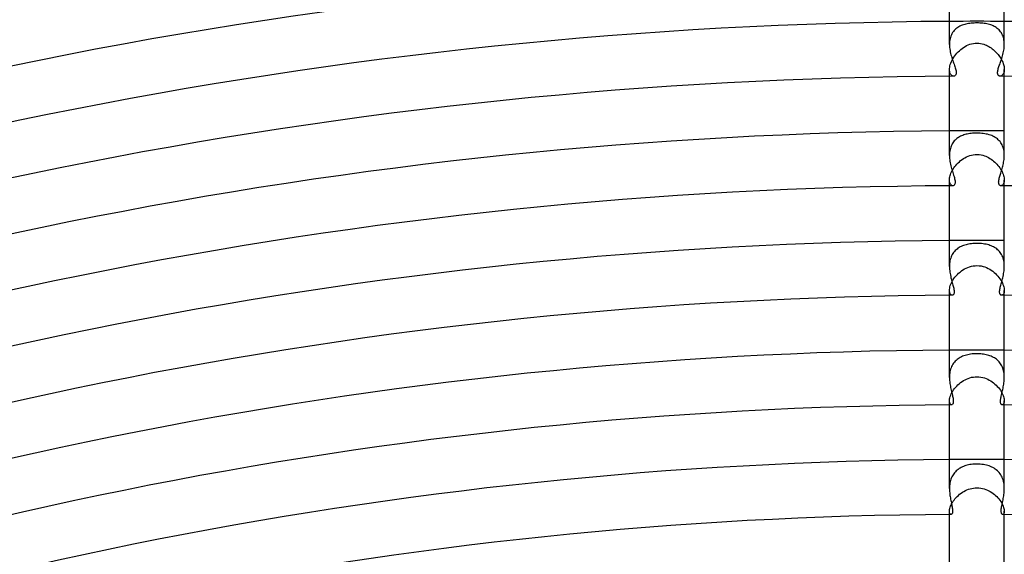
# Model space of a CAD drawing. Header units: millimetres. Extents: x -430 to 430, y -430 to 430.
# Tile 72 of 100: x -70 to 2, y 302 to 341. Entities that reach past the tile are written whole.
import ezdxf

# ---------------------------------------------------------------- set-up
doc = ezdxf.new("R2010")
doc.units = ezdxf.units.MM
doc.layers.add('HIDDEN', color=7, linetype='Continuous')
doc.layers.add('THICK', color=7, linetype='Continuous')

msp = doc.modelspace()

# ---------------------------------------------------------------- linework, layer by layer
at = {"layer": 'HIDDEN'}
for p, q in [((-1.462, 340.507), (-1.532, 340.451)), ((-1.389, 340.558), (-1.462, 340.507)), ((-1.312, 340.605), (-1.389, 340.558)), ((-1.233, 340.647), (-1.312, 340.605)), ((-1.15, 340.685), (-1.233, 340.647)), ((-1.065, 340.719), (-1.15, 340.685)), ((-0.978, 340.749), (-1.065, 340.719)), ((-0.889, 340.776), (-0.978, 340.749)), ((-0.797, 340.799), (-0.889, 340.776)), ((-0.704, 340.819), (-0.797, 340.799)), ((-0.608, 340.836), (-0.704, 340.819)), ((-0.51, 340.85), (-0.608, 340.836)), ((-0.41, 340.862), (-0.51, 340.85)), ((-0.308, 340.87), (-0.41, 340.862)), ((-0.205, 340.876), (-0.308, 340.87)), ((-0.103, 340.88), (-0.205, 340.876)), ((0, 340.881), (-0.103, 340.88)), ((0.107, 340.88), (0, 340.881)), ((0.213, 340.876), (0.107, 340.88)), ((0.32, 340.869), (0.213, 340.876)), ((0.425, 340.86), (0.32, 340.869)), ((0.529, 340.848), (0.425, 340.86)), ((0.63, 340.832), (0.529, 340.848)), ((0.729, 340.814), (0.63, 340.832)), ((0.825, 340.793), (0.729, 340.814)), ((0.919, 340.768), (0.825, 340.793)), ((1.009, 340.739), (0.919, 340.768)), ((1.097, 340.707), (1.009, 340.739)), ((1.182, 340.671), (1.097, 340.707)), ((1.264, 340.631), (1.182, 340.671)), ((1.342, 340.587), (1.264, 340.631)), ((1.417, 340.539), (1.342, 340.587)), ((1.489, 340.487), (1.417, 340.539)), ((1.557, 340.429), (1.489, 340.487)), ((-1.929, 339.83), (-1.955, 339.733)), ((-1.898, 339.924), (-1.929, 339.83)), ((-1.861, 340.013), (-1.898, 339.924)), ((-1.818, 340.098), (-1.861, 340.013)), ((-1.77, 340.179), (-1.818, 340.098)), ((-1.717, 340.254), (-1.77, 340.179)), ((-1.66, 340.324), (-1.717, 340.254)), ((-1.598, 340.39), (-1.66, 340.324)), ((-1.532, 340.451), (-1.598, 340.39)), ((1.62, 340.368), (1.557, 340.429)), ((1.679, 340.302), (1.62, 340.368)), ((1.734, 340.231), (1.679, 340.302)), ((1.784, 340.156), (1.734, 340.231)), ((1.83, 340.077), (1.784, 340.156)), ((1.87, 339.992), (1.83, 340.077)), ((1.905, 339.904), (1.87, 339.992)), ((1.935, 339.812), (1.905, 339.904)), ((1.959, 339.717), (1.935, 339.812)), ((-1.997, 339.422), (-2, 339.314)), ((-1.989, 339.528), (-1.997, 339.422)), ((-1.975, 339.632), (-1.989, 339.528)), ((-1.955, 339.733), (-1.975, 339.632)), ((-1.079, 339.02), (-0.973, 339.094)), ((-0.973, 339.094), (-0.863, 339.162)), ((-0.863, 339.162), (-0.748, 339.223)), ((-0.748, 339.223), (-0.63, 339.277)), ((-0.63, 339.277), (-0.509, 339.322)), ((-0.509, 339.322), (-0.384, 339.358)), ((-0.384, 339.358), (-0.258, 339.384)), ((-0.258, 339.384), (-0.13, 339.4)), ((-0.13, 339.4), (0, 339.406)), ((0, 339.406), (0.142, 339.399)), ((0.142, 339.399), (0.274, 339.382)), ((0.274, 339.382), (0.394, 339.356)), ((0.394, 339.356), (0.503, 339.324)), ((0.503, 339.324), (0.6, 339.289)), ((0.6, 339.289), (0.691, 339.25)), ((0.691, 339.25), (0.78, 339.207)), ((0.78, 339.207), (0.867, 339.16)), ((0.867, 339.16), (0.952, 339.108)), ((0.952, 339.108), (1.035, 339.052)), ((1.035, 339.052), (1.116, 338.993)), ((1.977, 339.619), (1.959, 339.717)), ((1.99, 339.519), (1.977, 339.619)), ((1.998, 339.416), (1.99, 339.519)), ((2, 339.313), (1.998, 339.416)), ((-1.754, 338.268), (-1.69, 338.372)), ((-1.69, 338.372), (-1.62, 338.474)), ((-1.62, 338.474), (-1.543, 338.574)), ((-1.543, 338.574), (-1.46, 338.672)), ((-1.46, 338.672), (-1.372, 338.766)), ((-1.372, 338.766), (-1.279, 338.855)), ((-1.279, 338.855), (-1.182, 338.94)), ((-1.182, 338.94), (-1.079, 339.02)), ((1.116, 338.993), (1.194, 338.93)), ((1.194, 338.93), (1.269, 338.865)), ((1.269, 338.865), (1.341, 338.796)), ((1.341, 338.796), (1.411, 338.725)), ((1.411, 338.725), (1.478, 338.652)), ((1.478, 338.652), (1.541, 338.576)), ((1.541, 338.576), (1.602, 338.498)), ((1.602, 338.498), (1.659, 338.419)), ((1.659, 338.419), (1.712, 338.338)), ((1.712, 338.338), (1.761, 338.257)), ((-1.996, 337.564), (-1.985, 337.655)), ((-1.985, 337.655), (-1.966, 337.751)), ((-1.966, 337.751), (-1.94, 337.851)), ((-1.94, 337.851), (-1.905, 337.953)), ((-1.905, 337.953), (-1.862, 338.057)), ((-1.862, 338.057), (-1.812, 338.163)), ((-1.812, 338.163), (-1.754, 338.268)), ((1.761, 338.257), (1.806, 338.174)), ((1.806, 338.174), (1.846, 338.092)), ((1.846, 338.092), (1.882, 338.01)), ((1.882, 338.01), (1.914, 337.929)), ((1.914, 337.929), (1.941, 337.848)), ((1.941, 337.848), (1.962, 337.769)), ((1.962, 337.769), (1.979, 337.692)), ((1.979, 337.692), (1.991, 337.618)), ((1.991, 337.618), (1.998, 337.547)), ((-2, 337.479), (-1.996, 337.564)), ((-1.996, 337.395), (-2, 337.479)), ((-2, 336.994), (-2, 337.479)), ((-1.985, 337.319), (-1.996, 337.395)), ((-1.967, 337.25), (-1.985, 337.319)), ((-1.944, 337.19), (-1.967, 337.25)), ((-1.916, 337.138), (-1.944, 337.19)), ((-1.884, 337.094), (-1.916, 337.138)), ((-1.849, 337.058), (-1.884, 337.094)), ((-1.812, 337.03), (-1.849, 337.058)), ((-1.773, 337.011), (-1.812, 337.03)), ((-1.735, 336.999), (-1.773, 337.011)), ((-1.696, 336.996), (-1.735, 336.999)), ((1.727, 336.998), (1.696, 336.996)), ((1.758, 337.005), (1.727, 336.998)), ((1.789, 337.018), (1.758, 337.005)), ((1.819, 337.035), (1.789, 337.018)), ((1.849, 337.058), (1.819, 337.035)), ((1.877, 337.085), (1.849, 337.058)), ((1.903, 337.117), (1.877, 337.085)), ((1.926, 337.155), (1.903, 337.117)), ((1.947, 337.197), (1.926, 337.155)), ((1.965, 337.244), (1.947, 337.197)), ((1.98, 337.296), (1.965, 337.244)), ((1.991, 337.353), (1.98, 337.296)), ((1.998, 337.414), (1.991, 337.353)), ((1.998, 337.547), (2, 337.479)), ((2, 337.479), (1.998, 337.414)), ((2, 336.994), (2, 337.479)), ((-1.187, 332.607), (-1.261, 332.569)), ((-1.111, 332.641), (-1.187, 332.607)), ((-1.033, 332.673), (-1.111, 332.641)), ((-0.953, 332.701), (-1.033, 332.673)), ((-0.87, 332.726), (-0.953, 332.701)), ((-0.787, 332.748), (-0.87, 332.726)), ((-0.701, 332.767), (-0.787, 332.748)), ((-0.611, 332.784), (-0.701, 332.767)), ((-0.518, 332.799), (-0.611, 332.784)), ((-0.42, 332.812), (-0.518, 332.799)), ((-0.319, 332.822), (-0.42, 332.812)), ((-0.215, 332.829), (-0.319, 332.822)), ((-0.108, 332.833), (-0.215, 332.829)), ((0, 332.835), (-0.108, 332.833)), ((0.118, 332.833), (0, 332.835)), ((0.234, 332.828), (0.118, 332.833)), ((0.349, 332.819), (0.234, 332.828)), ((0.462, 332.807), (0.349, 332.819)), ((0.573, 332.791), (0.462, 332.807)), ((0.681, 332.771), (0.573, 332.791)), ((0.786, 332.748), (0.681, 332.771)), ((0.887, 332.721), (0.786, 332.748)), ((0.985, 332.69), (0.887, 332.721)), ((1.08, 332.654), (0.985, 332.69)), ((1.17, 332.615), (1.08, 332.654)), ((1.257, 332.571), (1.17, 332.615)), ((-1.877, 331.889), (-1.91, 331.803)), ((-1.84, 331.972), (-1.877, 331.889)), ((-1.798, 332.051), (-1.84, 331.972)), ((-1.752, 332.126), (-1.798, 332.051)), ((-1.703, 332.195), (-1.752, 332.126)), ((-1.649, 332.261), (-1.703, 332.195)), ((-1.592, 332.322), (-1.649, 332.261)), ((-1.532, 332.379), (-1.592, 332.322)), ((-1.469, 332.433), (-1.532, 332.379)), ((-1.402, 332.482), (-1.469, 332.433)), ((-1.333, 332.527), (-1.402, 332.482)), ((-1.261, 332.569), (-1.333, 332.527)), ((1.34, 332.523), (1.257, 332.571)), ((1.419, 332.47), (1.34, 332.523)), ((1.493, 332.413), (1.419, 332.47)), ((1.563, 332.351), (1.493, 332.413)), ((1.628, 332.284), (1.563, 332.351)), ((1.689, 332.213), (1.628, 332.284)), ((1.744, 332.138), (1.689, 332.213)), ((1.794, 332.059), (1.744, 332.138)), ((1.838, 331.976), (1.794, 332.059)), ((1.878, 331.888), (1.838, 331.976)), ((1.911, 331.797), (1.878, 331.888)), ((-1.998, 331.316), (-2, 331.211)), ((-1.99, 331.419), (-1.998, 331.316)), ((-1.978, 331.52), (-1.99, 331.419)), ((-1.96, 331.617), (-1.978, 331.52)), ((-1.937, 331.712), (-1.96, 331.617)), ((-1.91, 331.803), (-1.937, 331.712)), ((-0.756, 331.102), (-0.638, 331.154)), ((-0.638, 331.154), (-0.515, 331.199)), ((-0.515, 331.199), (-0.389, 331.235)), ((-0.389, 331.235), (-0.261, 331.261)), ((-0.261, 331.261), (-0.131, 331.277)), ((-0.131, 331.277), (0, 331.282)), ((0, 331.282), (0.158, 331.274)), ((0.158, 331.274), (0.303, 331.253)), ((0.303, 331.253), (0.436, 331.223)), ((0.436, 331.223), (0.554, 331.186)), ((0.554, 331.186), (0.658, 331.146)), ((0.658, 331.146), (0.758, 331.101)), ((1.94, 331.703), (1.911, 331.797)), ((1.962, 331.607), (1.94, 331.703)), ((1.979, 331.509), (1.962, 331.607)), ((1.991, 331.409), (1.979, 331.509)), ((1.998, 331.308), (1.991, 331.409)), ((2, 331.208), (1.998, 331.308)), ((-1.611, 330.39), (-1.536, 330.484)), ((-1.536, 330.484), (-1.457, 330.575)), ((-1.457, 330.575), (-1.371, 330.663)), ((-1.371, 330.663), (-1.28, 330.748)), ((-1.28, 330.748), (-1.185, 330.83)), ((-1.185, 330.83), (-1.084, 330.906)), ((-1.084, 330.906), (-0.979, 330.977)), ((-0.979, 330.977), (-0.87, 331.043)), ((-0.87, 331.043), (-0.756, 331.102)), ((0.758, 331.101), (0.856, 331.051)), ((0.856, 331.051), (0.951, 330.995)), ((0.951, 330.995), (1.044, 330.934)), ((1.044, 330.934), (1.134, 330.869)), ((1.134, 330.869), (1.222, 330.799)), ((1.222, 330.799), (1.306, 330.725)), ((1.306, 330.725), (1.387, 330.648)), ((1.387, 330.648), (1.464, 330.566)), ((1.464, 330.566), (1.538, 330.482)), ((1.538, 330.482), (1.607, 330.395)), ((-1.974, 329.643), (-1.952, 329.73)), ((-1.952, 329.73), (-1.924, 329.819)), ((-1.924, 329.819), (-1.889, 329.912)), ((-1.889, 329.912), (-1.846, 330.007)), ((-1.846, 330.007), (-1.797, 330.103)), ((-1.797, 330.103), (-1.741, 330.199)), ((-1.741, 330.199), (-1.679, 330.295)), ((-1.679, 330.295), (-1.611, 330.39)), ((1.607, 330.395), (1.672, 330.306)), ((1.672, 330.306), (1.732, 330.214)), ((1.732, 330.214), (1.787, 330.121)), ((1.787, 330.121), (1.836, 330.028)), ((1.836, 330.028), (1.879, 329.935)), ((1.879, 329.935), (1.916, 329.842)), ((1.916, 329.842), (1.946, 329.75)), ((1.946, 329.75), (1.97, 329.66)), ((-2, 329.412), (-1.997, 329.484)), ((-2, 328.994), (-2, 329.413)), ((-1.997, 329.339), (-2, 329.412)), ((-1.997, 329.484), (-1.989, 329.561)), ((-1.987, 329.272), (-1.997, 329.339)), ((-1.989, 329.561), (-1.974, 329.643)), ((-1.973, 329.213), (-1.987, 329.272)), ((-1.954, 329.161), (-1.973, 329.213)), ((-1.931, 329.117), (-1.954, 329.161)), ((-1.905, 329.079), (-1.931, 329.117)), ((-1.877, 329.049), (-1.905, 329.079)), ((-1.847, 329.025), (-1.877, 329.049)), ((-1.816, 329.008), (-1.847, 329.025)), ((-1.784, 328.998), (-1.816, 329.008)), ((-1.753, 328.995), (-1.784, 328.998)), ((1.789, 329), (1.753, 328.995)), ((1.826, 329.013), (1.789, 329)), ((1.86, 329.035), (1.826, 329.013)), ((1.893, 329.065), (1.86, 329.035)), ((1.923, 329.103), (1.893, 329.065)), ((1.949, 329.15), (1.923, 329.103)), ((1.97, 329.205), (1.949, 329.15)), ((1.97, 329.66), (1.987, 329.574)), ((1.986, 329.267), (1.97, 329.205)), ((1.997, 329.337), (1.986, 329.267)), ((1.987, 329.574), (1.997, 329.491)), ((1.997, 329.491), (2, 329.413)), ((2, 329.413), (1.997, 329.337)), ((2, 328.994), (2, 329.413)), ((-0.792, 324.689), (-0.883, 324.663)), ((-0.698, 324.712), (-0.792, 324.689)), ((-0.602, 324.731), (-0.698, 324.712)), ((-0.504, 324.748), (-0.602, 324.731)), ((-0.404, 324.761), (-0.504, 324.748)), ((-0.304, 324.771), (-0.404, 324.761)), ((-0.203, 324.778), (-0.304, 324.771)), ((-0.102, 324.783), (-0.203, 324.778)), ((0, 324.784), (-0.102, 324.783)), ((0.116, 324.782), (0, 324.784)), ((0.232, 324.776), (0.116, 324.782)), ((0.346, 324.767), (0.232, 324.776)), ((0.457, 324.754), (0.346, 324.767)), ((0.564, 324.738), (0.457, 324.754)), ((0.667, 324.718), (0.564, 324.738)), ((0.767, 324.695), (0.667, 324.718)), ((0.863, 324.669), (0.767, 324.695)), ((-1.8, 323.964), (-1.842, 323.881)), ((-1.753, 324.043), (-1.8, 323.964)), ((-1.701, 324.118), (-1.753, 324.043)), ((-1.644, 324.189), (-1.701, 324.118)), ((-1.583, 324.255), (-1.644, 324.189)), ((-1.519, 324.317), (-1.583, 324.255)), ((-1.45, 324.375), (-1.519, 324.317)), ((-1.379, 324.428), (-1.45, 324.375)), ((-1.303, 324.477), (-1.379, 324.428)), ((-1.225, 324.522), (-1.303, 324.477)), ((-1.144, 324.563), (-1.225, 324.522)), ((-1.06, 324.6), (-1.144, 324.563)), ((-0.973, 324.633), (-1.06, 324.6)), ((-0.883, 324.663), (-0.973, 324.633)), ((0.955, 324.639), (0.863, 324.669)), ((1.044, 324.606), (0.955, 324.639)), ((1.131, 324.569), (1.044, 324.606)), ((1.214, 324.528), (1.131, 324.569)), ((1.294, 324.482), (1.214, 324.528)), ((1.371, 324.433), (1.294, 324.482)), ((1.445, 324.379), (1.371, 324.433)), ((1.515, 324.321), (1.445, 324.379)), ((1.58, 324.258), (1.515, 324.321)), ((1.642, 324.191), (1.58, 324.258)), ((1.699, 324.12), (1.642, 324.191)), ((1.752, 324.044), (1.699, 324.12)), ((1.8, 323.964), (1.752, 324.044)), ((1.843, 323.879), (1.8, 323.964)), ((-1.991, 323.309), (-1.998, 323.206)), ((-1.979, 323.411), (-1.991, 323.309)), ((-1.962, 323.511), (-1.979, 323.411)), ((-1.94, 323.608), (-1.962, 323.511)), ((-1.913, 323.702), (-1.94, 323.608)), ((-1.88, 323.794), (-1.913, 323.702)), ((-1.842, 323.881), (-1.88, 323.794)), ((1.881, 323.792), (1.843, 323.879)), ((1.913, 323.701), (1.881, 323.792)), ((1.941, 323.606), (1.913, 323.701)), ((1.963, 323.508), (1.941, 323.606)), ((1.979, 323.409), (1.963, 323.508)), ((1.991, 323.307), (1.979, 323.409)), ((1.998, 323.205), (1.991, 323.307)), ((-1.998, 323.206), (-2, 323.102)), ((-1.426, 322.508), (-1.331, 322.6)), ((-1.331, 322.6), (-1.231, 322.687)), ((-1.231, 322.687), (-1.125, 322.769)), ((-1.125, 322.769), (-1.014, 322.846)), ((-1.014, 322.846), (-0.899, 322.915)), ((-0.899, 322.915), (-0.78, 322.977)), ((-0.78, 322.977), (-0.657, 323.032)), ((-0.657, 323.032), (-0.53, 323.078)), ((-0.53, 323.078), (-0.4, 323.114)), ((-0.4, 323.114), (-0.268, 323.141)), ((-0.268, 323.141), (-0.135, 323.157)), ((-0.135, 323.157), (0, 323.163)), ((0, 323.163), (0.158, 323.155)), ((0.158, 323.155), (0.308, 323.134)), ((0.308, 323.134), (0.449, 323.102)), ((0.449, 323.102), (0.58, 323.061)), ((0.58, 323.061), (0.702, 323.013)), ((0.702, 323.013), (0.82, 322.958)), ((0.82, 322.958), (0.934, 322.895)), ((0.934, 322.895), (1.045, 322.826)), ((1.045, 322.826), (1.151, 322.75)), ((1.151, 322.75), (1.253, 322.669)), ((1.253, 322.669), (1.35, 322.583)), ((1.35, 322.583), (1.441, 322.492)), ((2, 323.101), (1.998, 323.205)), ((-1.938, 321.699), (-1.902, 321.798)), ((-1.902, 321.798), (-1.857, 321.9)), ((-1.857, 321.9), (-1.804, 322.004)), ((-1.804, 322.004), (-1.743, 322.108)), ((-1.743, 322.108), (-1.674, 322.211)), ((-1.674, 322.211), (-1.598, 322.312)), ((-1.598, 322.312), (-1.516, 322.411)), ((-1.516, 322.411), (-1.426, 322.508)), ((1.441, 322.492), (1.527, 322.398)), ((1.527, 322.398), (1.607, 322.301)), ((1.607, 322.301), (1.681, 322.201)), ((1.681, 322.201), (1.748, 322.099)), ((1.748, 322.099), (1.808, 321.997)), ((1.808, 321.997), (1.859, 321.895)), ((1.859, 321.895), (1.903, 321.795)), ((-2, 321.349), (-1.996, 321.427)), ((-1.995, 321.266), (-2, 321.349)), ((-2, 320.994), (-2, 321.349)), ((-1.996, 321.427), (-1.985, 321.512)), ((-1.982, 321.194), (-1.995, 321.266)), ((-1.985, 321.512), (-1.966, 321.603)), ((-1.962, 321.133), (-1.982, 321.194)), ((-1.966, 321.603), (-1.938, 321.699)), ((-1.937, 321.084), (-1.962, 321.133)), ((-1.907, 321.045), (-1.937, 321.084)), ((1.903, 321.795), (1.939, 321.697)), ((1.937, 321.084), (1.907, 321.045)), ((1.963, 321.134), (1.937, 321.084)), ((1.939, 321.697), (1.966, 321.602)), ((1.983, 321.195), (1.963, 321.134)), ((1.966, 321.602), (1.985, 321.512)), ((1.995, 321.267), (1.983, 321.195)), ((1.985, 321.512), (1.996, 321.427)), ((2, 321.349), (1.995, 321.267)), ((1.996, 321.427), (2, 321.349)), ((2, 320.994), (2, 321.349)), ((-1.873, 321.017), (-1.907, 321.045)), ((-1.839, 321), (-1.873, 321.017)), ((-1.803, 320.995), (-1.839, 321)), ((1.839, 321), (1.803, 320.995)), ((1.874, 321.017), (1.839, 321)), ((1.907, 321.045), (1.874, 321.017)), ((-1.644, 316.109), (-1.701, 316.035)), ((-1.582, 316.179), (-1.644, 316.109)), ((-1.516, 316.243), (-1.582, 316.179)), ((-1.446, 316.304), (-1.516, 316.243)), ((-1.372, 316.36), (-1.446, 316.304)), ((-1.295, 316.412), (-1.372, 316.36)), ((-1.214, 316.459), (-1.295, 316.412)), ((-1.131, 316.502), (-1.214, 316.459)), ((-1.044, 316.541), (-1.131, 316.502)), ((-0.954, 316.576), (-1.044, 316.541)), ((-0.862, 316.607), (-0.954, 316.576)), ((-0.768, 316.634), (-0.862, 316.607)), ((-0.669, 316.659), (-0.768, 316.634)), ((-0.566, 316.679), (-0.669, 316.659)), ((-0.46, 316.697), (-0.566, 316.679)), ((-0.35, 316.71), (-0.46, 316.697)), ((-0.236, 316.72), (-0.35, 316.71)), ((-0.118, 316.727), (-0.236, 316.72)), ((0, 316.729), (-0.118, 316.727)), ((0.1, 316.727), (0, 316.729)), ((0.2, 316.723), (0.1, 316.727)), ((0.299, 316.716), (0.2, 316.723)), ((0.397, 316.705), (0.299, 316.716)), ((0.494, 316.692), (0.397, 316.705)), ((0.59, 316.675), (0.494, 316.692)), ((0.684, 316.655), (0.59, 316.675)), ((0.777, 316.632), (0.684, 316.655)), ((0.867, 316.606), (0.777, 316.632)), ((0.955, 316.576), (0.867, 316.606)), ((1.041, 316.542), (0.955, 316.576)), ((1.124, 316.505), (1.041, 316.542)), ((1.204, 316.464), (1.124, 316.505)), ((1.282, 316.42), (1.204, 316.464)), ((1.356, 316.371), (1.282, 316.42)), ((1.427, 316.319), (1.356, 316.371)), ((1.495, 316.262), (1.427, 316.319)), ((1.559, 316.202), (1.495, 316.262)), ((1.62, 316.137), (1.559, 316.202)), ((1.677, 316.068), (1.62, 316.137)), ((1.729, 315.995), (1.677, 316.068)), ((-1.963, 315.407), (-1.98, 315.305)), ((-1.941, 315.506), (-1.963, 315.407)), ((-1.914, 315.603), (-1.941, 315.506)), ((-1.882, 315.697), (-1.914, 315.603)), ((-1.844, 315.787), (-1.882, 315.697)), ((-1.801, 315.874), (-1.844, 315.787)), ((-1.753, 315.957), (-1.801, 315.874)), ((-1.701, 316.035), (-1.753, 315.957)), ((1.777, 315.918), (1.729, 315.995)), ((1.82, 315.838), (1.777, 315.918)), ((1.859, 315.754), (1.82, 315.838)), ((1.893, 315.667), (1.859, 315.754)), ((1.923, 315.576), (1.893, 315.667)), ((1.947, 315.482), (1.923, 315.576)), ((1.967, 315.387), (1.947, 315.482)), ((1.982, 315.29), (1.967, 315.387)), ((-1.998, 315.097), (-2, 314.992)), ((-1.991, 315.201), (-1.998, 315.097)), ((-1.98, 315.305), (-1.991, 315.201)), ((-1.288, 314.539), (-1.188, 314.619)), ((-1.188, 314.619), (-1.085, 314.694)), ((-1.085, 314.694), (-0.976, 314.763)), ((-0.976, 314.763), (-0.864, 314.826)), ((-0.864, 314.826), (-0.749, 314.882)), ((-0.749, 314.882), (-0.629, 314.931)), ((-0.629, 314.931), (-0.507, 314.972)), ((-0.507, 314.972), (-0.383, 315.005)), ((-0.383, 315.005), (-0.256, 315.028)), ((-0.256, 315.028), (-0.129, 315.042)), ((-0.129, 315.042), (0, 315.047)), ((0, 315.047), (0.148, 315.041)), ((0.148, 315.041), (0.29, 315.023)), ((0.29, 315.023), (0.425, 314.995)), ((0.425, 314.995), (0.553, 314.958)), ((0.553, 314.958), (0.674, 314.914)), ((0.674, 314.914), (0.789, 314.863)), ((0.789, 314.863), (0.902, 314.806)), ((0.902, 314.806), (1.011, 314.742)), ((1.011, 314.742), (1.116, 314.672)), ((1.116, 314.672), (1.216, 314.597)), ((1.992, 315.191), (1.982, 315.29)), ((1.998, 315.091), (1.992, 315.191)), ((2, 314.992), (1.998, 315.091)), ((-1.821, 313.888), (-1.765, 313.986)), ((-1.765, 313.986), (-1.702, 314.083)), ((-1.702, 314.083), (-1.631, 314.179)), ((-1.631, 314.179), (-1.554, 314.273)), ((-1.554, 314.273), (-1.471, 314.365)), ((-1.471, 314.365), (-1.382, 314.454)), ((-1.382, 314.454), (-1.288, 314.539)), ((1.216, 314.597), (1.313, 314.517)), ((1.313, 314.517), (1.404, 314.433)), ((1.404, 314.433), (1.49, 314.345)), ((1.49, 314.345), (1.57, 314.255)), ((1.57, 314.255), (1.644, 314.162)), ((1.644, 314.162), (1.712, 314.067)), ((1.712, 314.067), (1.774, 313.971)), ((1.774, 313.971), (1.828, 313.876)), ((-2, 313.289), (-1.997, 313.359)), ((-1.996, 313.22), (-2, 313.289)), ((-2, 312.994), (-2, 313.289)), ((-1.997, 313.359), (-1.987, 313.436)), ((-1.986, 313.161), (-1.996, 313.22)), ((-1.987, 313.436), (-1.969, 313.518)), ((-1.969, 313.518), (-1.944, 313.606)), ((-1.944, 313.606), (-1.911, 313.697)), ((-1.911, 313.697), (-1.87, 313.792)), ((-1.87, 313.792), (-1.821, 313.888)), ((1.828, 313.876), (1.875, 313.781)), ((1.875, 313.781), (1.915, 313.689)), ((1.915, 313.689), (1.946, 313.599)), ((1.946, 313.599), (1.971, 313.514)), ((1.971, 313.514), (1.987, 313.433)), ((1.987, 313.433), (1.997, 313.358)), ((1.996, 313.22), (1.987, 313.161)), ((2, 313.288), (1.996, 313.22)), ((1.997, 313.358), (2, 313.288)), ((2, 312.994), (2, 313.289)), ((-1.971, 313.11), (-1.986, 313.161)), ((-1.951, 313.068), (-1.971, 313.11)), ((-1.928, 313.036), (-1.951, 313.068)), ((-1.902, 313.013), (-1.928, 313.036)), ((-1.875, 312.999), (-1.902, 313.013)), ((-1.847, 312.995), (-1.875, 312.999)), ((1.875, 312.999), (1.847, 312.995)), ((1.902, 313.013), (1.875, 312.999)), ((1.928, 313.036), (1.902, 313.013)), ((1.951, 313.068), (1.928, 313.036)), ((1.971, 313.11), (1.951, 313.068)), ((1.987, 313.161), (1.971, 313.11)), ((-1.508, 308.172), (-1.572, 308.109)), ((-1.442, 308.231), (-1.508, 308.172)), ((-1.371, 308.286), (-1.442, 308.231)), ((-1.298, 308.337), (-1.371, 308.286)), ((-1.222, 308.383), (-1.298, 308.337)), ((-1.142, 308.426), (-1.222, 308.383)), ((-1.06, 308.466), (-1.142, 308.426)), ((-0.974, 308.502), (-1.06, 308.466)), ((-0.886, 308.534), (-0.974, 308.502)), ((-0.795, 308.563), (-0.886, 308.534)), ((-0.702, 308.588), (-0.795, 308.563)), ((-0.606, 308.61), (-0.702, 308.588)), ((-0.508, 308.628), (-0.606, 308.61)), ((-0.407, 308.643), (-0.508, 308.628)), ((-0.306, 308.655), (-0.407, 308.643)), ((-0.205, 308.663), (-0.306, 308.655)), ((-0.102, 308.668), (-0.205, 308.663)), ((0, 308.67), (-0.102, 308.668)), ((0.119, 308.668), (0, 308.67)), ((0.238, 308.661), (0.119, 308.668)), ((0.356, 308.65), (0.238, 308.661)), ((0.47, 308.634), (0.356, 308.65)), ((0.581, 308.615), (0.47, 308.634)), ((0.689, 308.591), (0.581, 308.615)), ((0.793, 308.563), (0.689, 308.591)), ((0.892, 308.532), (0.793, 308.563)), ((0.988, 308.496), (0.892, 308.532)), ((1.081, 308.456), (0.988, 308.496)), ((1.17, 308.412), (1.081, 308.456)), ((1.256, 308.363), (1.17, 308.412)), ((1.339, 308.309), (1.256, 308.363)), ((1.417, 308.251), (1.339, 308.309)), ((1.492, 308.187), (1.417, 308.251)), ((1.562, 308.119), (1.492, 308.187)), ((-1.926, 307.466), (-1.95, 307.372)), ((-1.898, 307.559), (-1.926, 307.466)), ((-1.865, 307.648), (-1.898, 307.559)), ((-1.827, 307.734), (-1.865, 307.648)), ((-1.785, 307.816), (-1.827, 307.734)), ((-1.738, 307.895), (-1.785, 307.816)), ((-1.687, 307.97), (-1.738, 307.895)), ((-1.631, 308.042), (-1.687, 307.97)), ((-1.572, 308.109), (-1.631, 308.042)), ((1.628, 308.046), (1.562, 308.119)), ((1.688, 307.968), (1.628, 308.046)), ((1.744, 307.885), (1.688, 307.968)), ((1.795, 307.798), (1.744, 307.885)), ((1.84, 307.707), (1.795, 307.798)), ((1.879, 307.612), (1.84, 307.707)), ((1.912, 307.513), (1.879, 307.612)), ((1.94, 307.412), (1.912, 307.513)), ((-1.998, 306.978), (-2, 306.878)), ((-1.993, 307.078), (-1.998, 306.978)), ((-1.983, 307.178), (-1.993, 307.078)), ((-1.968, 307.276), (-1.983, 307.178)), ((-1.95, 307.372), (-1.968, 307.276)), ((-0.951, 306.674), (-0.841, 306.733)), ((-0.841, 306.733), (-0.727, 306.785)), ((-0.727, 306.785), (-0.611, 306.83)), ((-0.611, 306.83), (-0.492, 306.867)), ((-0.492, 306.867), (-0.371, 306.897)), ((-0.371, 306.897), (-0.249, 306.918)), ((-0.249, 306.918), (-0.125, 306.931)), ((-0.125, 306.931), (0, 306.936)), ((0, 306.936), (0.141, 306.93)), ((0.141, 306.93), (0.276, 306.914)), ((0.276, 306.914), (0.406, 306.889)), ((0.406, 306.889), (0.53, 306.856)), ((0.53, 306.856), (0.649, 306.816)), ((0.649, 306.816), (0.762, 306.77)), ((0.762, 306.77), (0.871, 306.717)), ((0.871, 306.717), (0.978, 306.659)), ((1.963, 307.307), (1.94, 307.412)), ((1.98, 307.201), (1.963, 307.307)), ((1.991, 307.094), (1.98, 307.201)), ((1.998, 306.986), (1.991, 307.094)), ((2, 306.878), (1.998, 306.986)), ((-1.733, 305.951), (-1.669, 306.042)), ((-1.669, 306.042), (-1.598, 306.132)), ((-1.598, 306.132), (-1.521, 306.22)), ((-1.521, 306.22), (-1.438, 306.305)), ((-1.438, 306.305), (-1.35, 306.388)), ((-1.35, 306.388), (-1.257, 306.466)), ((-1.257, 306.466), (-1.159, 306.541)), ((-1.159, 306.541), (-1.057, 306.61)), ((-1.057, 306.61), (-0.951, 306.674)), ((0.978, 306.659), (1.08, 306.595)), ((1.08, 306.595), (1.179, 306.526)), ((1.179, 306.526), (1.274, 306.452)), ((1.274, 306.452), (1.365, 306.374)), ((1.365, 306.374), (1.45, 306.293)), ((1.45, 306.293), (1.531, 306.209)), ((1.531, 306.209), (1.606, 306.122)), ((1.606, 306.122), (1.675, 306.034)), ((1.675, 306.034), (1.738, 305.944)), ((-2, 305.232), (-1.997, 305.293)), ((-1.997, 305.293), (-1.989, 305.361)), ((-1.989, 305.361), (-1.973, 305.434)), ((-1.973, 305.434), (-1.951, 305.513)), ((-1.951, 305.513), (-1.922, 305.595)), ((-1.922, 305.595), (-1.886, 305.682)), ((-1.886, 305.682), (-1.842, 305.771)), ((-1.842, 305.771), (-1.791, 305.861)), ((-1.791, 305.861), (-1.733, 305.951)), ((1.738, 305.944), (1.795, 305.854)), ((1.795, 305.854), (1.845, 305.765)), ((1.845, 305.765), (1.887, 305.678)), ((1.887, 305.678), (1.923, 305.593)), ((1.923, 305.593), (1.952, 305.511)), ((1.952, 305.511), (1.974, 305.433)), ((1.974, 305.433), (1.989, 305.36)), ((1.989, 305.36), (1.997, 305.293)), ((1.997, 305.293), (2, 305.232)), ((-1.997, 305.169), (-2, 305.232)), ((-2, 304.993), (-2, 305.232)), ((-1.987, 305.116), (-1.997, 305.169)), ((-1.972, 305.072), (-1.987, 305.116)), ((-1.954, 305.038), (-1.972, 305.072)), ((-1.932, 305.014), (-1.954, 305.038)), ((-1.909, 304.999), (-1.932, 305.014)), ((-1.884, 304.994), (-1.909, 304.999)), ((1.909, 304.999), (1.884, 304.994)), ((1.932, 305.014), (1.909, 304.999)), ((1.954, 305.038), (1.932, 305.014)), ((1.972, 305.072), (1.954, 305.038)), ((1.987, 305.116), (1.972, 305.072)), ((1.997, 305.169), (1.987, 305.116)), ((2, 305.232), (1.997, 305.169)), ((2, 304.993), (2, 305.232))]:
    msp.add_line(p, q, dxfattribs=at)
for radius, start, end in [(341, 89.66394, 90.33602), (333, 89.65586, 90.3441), (325, 89.64738, 90.35258), (317, 89.6385, 90.36152), (309, 89.62916, 90.37086)]:
    msp.add_arc((0, 0), radius, start, end, dxfattribs=at)
at = {"layer": 'THICK'}
for p, q in [((-2, 339.314), (-2, 344.994)), ((2, 339.314), (2, 344.994)), ((-2, 339.314), (-1.997, 339.205)), ((-1.997, 339.205), (-1.99, 339.095)), ((-1.99, 339.095), (-1.977, 338.985)), ((1.979, 338.999), (1.99, 339.103)), ((1.99, 339.103), (1.998, 339.208)), ((1.998, 339.208), (2, 339.313)), ((-1.977, 338.985), (-1.961, 338.876)), ((-1.961, 338.876), (-1.941, 338.768)), ((-1.941, 338.768), (-1.917, 338.66)), ((-1.917, 338.66), (-1.891, 338.554)), ((-1.891, 338.554), (-1.862, 338.449)), ((-1.862, 338.449), (-1.831, 338.347)), ((-1.831, 338.347), (-1.799, 338.246)), ((1.816, 338.297), (1.845, 338.393)), ((1.845, 338.393), (1.873, 338.49)), ((1.873, 338.49), (1.9, 338.589)), ((1.9, 338.589), (1.924, 338.69)), ((1.924, 338.69), (1.946, 338.792)), ((1.946, 338.792), (1.964, 338.895)), ((1.964, 338.895), (1.979, 338.999)), ((-1.799, 338.246), (-1.766, 338.148)), ((-1.766, 338.148), (-1.733, 338.052)), ((-1.733, 338.052), (-1.7, 337.959)), ((-1.7, 337.959), (-1.668, 337.869)), ((-1.668, 337.869), (-1.636, 337.781)), ((-1.636, 337.781), (-1.607, 337.695)), ((-1.607, 337.695), (-1.58, 337.612)), ((-1.58, 337.612), (-1.556, 337.531)), ((1.56, 337.548), (1.582, 337.619)), ((1.582, 337.619), (1.607, 337.694)), ((1.607, 337.694), (1.633, 337.772)), ((1.633, 337.772), (1.662, 337.853)), ((1.662, 337.853), (1.692, 337.937)), ((1.692, 337.937), (1.723, 338.023)), ((1.723, 338.023), (1.754, 338.112)), ((1.754, 338.112), (1.785, 338.204)), ((1.785, 338.204), (1.816, 338.297)), ((-2, 331.21), (-2, 336.994)), ((-1.665, 336.999), (-1.696, 336.996)), ((-1.634, 337.007), (-1.665, 336.999)), ((-1.605, 337.022), (-1.634, 337.007)), ((-1.578, 337.043), (-1.605, 337.022)), ((-1.555, 337.071), (-1.578, 337.043)), ((-1.556, 337.531), (-1.536, 337.455)), ((-1.535, 337.106), (-1.555, 337.071)), ((-1.536, 337.455), (-1.521, 337.382)), ((-1.521, 337.148), (-1.535, 337.106)), ((-1.521, 337.382), (-1.512, 337.314)), ((-1.511, 337.197), (-1.521, 337.148)), ((-1.512, 337.314), (-1.508, 337.252)), ((-1.508, 337.252), (-1.511, 337.197)), ((1.508, 337.246), (1.51, 337.297)), ((1.511, 337.198), (1.508, 337.246)), ((1.51, 337.297), (1.516, 337.354)), ((1.518, 337.156), (1.511, 337.198)), ((1.516, 337.354), (1.527, 337.414)), ((1.53, 337.119), (1.518, 337.156)), ((1.527, 337.414), (1.542, 337.479)), ((1.544, 337.088), (1.53, 337.119)), ((1.542, 337.479), (1.56, 337.548)), ((1.561, 337.062), (1.544, 337.088)), ((1.581, 337.041), (1.561, 337.062)), ((1.602, 337.024), (1.581, 337.041)), ((1.624, 337.012), (1.602, 337.024)), ((1.647, 337.003), (1.624, 337.012)), ((1.671, 336.998), (1.647, 337.003)), ((1.696, 336.996), (1.671, 336.998)), ((2, 331.21), (2, 336.994)), ((-2, 331.211), (-1.998, 331.103)), ((1.998, 331.107), (2, 331.208)), ((-1.998, 331.103), (-1.991, 330.995)), ((-1.991, 330.995), (-1.979, 330.887)), ((-1.979, 330.887), (-1.964, 330.778)), ((-1.964, 330.778), (-1.945, 330.67)), ((-1.945, 330.67), (-1.924, 330.563)), ((-1.924, 330.563), (-1.899, 330.457)), ((-1.899, 330.457), (-1.872, 330.352)), ((1.869, 330.34), (1.893, 330.43)), ((1.893, 330.43), (1.915, 330.522)), ((1.915, 330.522), (1.935, 330.616)), ((1.935, 330.616), (1.953, 330.712)), ((1.953, 330.712), (1.969, 330.809)), ((1.969, 330.809), (1.982, 330.907)), ((1.982, 330.907), (1.992, 331.007)), ((1.992, 331.007), (1.998, 331.107)), ((-1.872, 330.352), (-1.844, 330.249)), ((-1.844, 330.249), (-1.815, 330.148)), ((-1.815, 330.148), (-1.785, 330.049)), ((-1.785, 330.049), (-1.755, 329.953)), ((-1.755, 329.953), (-1.725, 329.859)), ((-1.725, 329.859), (-1.696, 329.767)), ((-1.696, 329.767), (-1.669, 329.678)), ((1.676, 329.698), (1.697, 329.77)), ((1.697, 329.77), (1.72, 329.844)), ((1.72, 329.844), (1.744, 329.921)), ((1.744, 329.921), (1.769, 330)), ((1.769, 330), (1.795, 330.082)), ((1.795, 330.082), (1.82, 330.165)), ((1.82, 330.165), (1.845, 330.252)), ((1.845, 330.252), (1.869, 330.34)), ((-2, 323.103), (-2, 328.994)), ((-1.723, 328.999), (-1.753, 328.995)), ((-1.694, 329.009), (-1.723, 328.999)), ((-1.667, 329.026), (-1.694, 329.009)), ((-1.669, 329.678), (-1.645, 329.591)), ((-1.643, 329.051), (-1.667, 329.026)), ((-1.645, 329.591), (-1.624, 329.509)), ((-1.622, 329.083), (-1.643, 329.051)), ((-1.624, 329.509), (-1.607, 329.43)), ((-1.605, 329.123), (-1.622, 329.083)), ((-1.607, 329.43), (-1.595, 329.356)), ((-1.594, 329.171), (-1.605, 329.123)), ((-1.595, 329.356), (-1.589, 329.288)), ((-1.588, 329.226), (-1.594, 329.171)), ((-1.589, 329.288), (-1.588, 329.226)), ((1.588, 329.264), (1.593, 329.335)), ((1.59, 329.2), (1.588, 329.264)), ((1.599, 329.145), (1.59, 329.2)), ((1.593, 329.335), (1.603, 329.409)), ((1.614, 329.099), (1.599, 329.145)), ((1.603, 329.409), (1.618, 329.483)), ((1.635, 329.061), (1.614, 329.099)), ((1.618, 329.483), (1.636, 329.557)), ((1.66, 329.032), (1.635, 329.061)), ((1.636, 329.557), (1.656, 329.629)), ((1.656, 329.629), (1.676, 329.698)), ((1.689, 329.012), (1.66, 329.032)), ((1.72, 328.999), (1.689, 329.012)), ((1.753, 328.995), (1.72, 328.999)), ((2, 323.103), (2, 328.994)), ((-2, 323.102), (-1.998, 322.997)), ((-1.998, 322.997), (-1.991, 322.892)), ((-1.991, 322.892), (-1.981, 322.787)), ((-1.981, 322.787), (-1.968, 322.683)), ((-1.968, 322.683), (-1.952, 322.58)), ((-1.952, 322.58), (-1.933, 322.479)), ((1.933, 322.478), (1.952, 322.579)), ((1.952, 322.579), (1.968, 322.682)), ((1.968, 322.682), (1.981, 322.786)), ((1.981, 322.786), (1.991, 322.89)), ((1.991, 322.89), (1.998, 322.996)), ((1.998, 322.996), (2, 323.101)), ((-1.933, 322.479), (-1.912, 322.379)), ((-1.912, 322.379), (-1.89, 322.281)), ((-1.89, 322.281), (-1.866, 322.185)), ((-1.866, 322.185), (-1.842, 322.091)), ((-1.842, 322.091), (-1.817, 322)), ((-1.817, 322), (-1.793, 321.911)), ((-1.793, 321.911), (-1.769, 321.825)), ((-1.769, 321.825), (-1.747, 321.742)), ((1.748, 321.746), (1.77, 321.829)), ((1.77, 321.829), (1.794, 321.914)), ((1.794, 321.914), (1.818, 322.002)), ((1.818, 322.002), (1.842, 322.092)), ((1.842, 322.092), (1.866, 322.185)), ((1.866, 322.185), (1.89, 322.281)), ((1.89, 322.281), (1.912, 322.378)), ((1.912, 322.378), (1.933, 322.478)), ((-1.747, 321.742), (-1.726, 321.663)), ((-1.726, 321.663), (-1.707, 321.585)), ((-1.707, 321.585), (-1.69, 321.507)), ((-1.676, 321.113), (-1.691, 321.075)), ((-1.69, 321.507), (-1.675, 321.43)), ((-1.665, 321.16), (-1.676, 321.113)), ((-1.675, 321.43), (-1.664, 321.355)), ((-1.659, 321.217), (-1.665, 321.16)), ((-1.664, 321.355), (-1.659, 321.284)), ((-1.659, 321.284), (-1.659, 321.217)), ((1.658, 321.245), (1.66, 321.304)), ((1.661, 321.193), (1.658, 321.245)), ((1.66, 321.304), (1.666, 321.368)), ((1.667, 321.146), (1.661, 321.193)), ((1.666, 321.368), (1.676, 321.437)), ((1.678, 321.106), (1.667, 321.146)), ((1.676, 321.437), (1.69, 321.51)), ((1.693, 321.071), (1.678, 321.106)), ((1.69, 321.51), (1.707, 321.586)), ((1.707, 321.586), (1.726, 321.664)), ((1.726, 321.664), (1.748, 321.746)), ((-2, 314.993), (-2, 320.994)), ((-1.778, 320.998), (-1.803, 320.995)), ((-1.754, 321.007), (-1.778, 320.998)), ((-1.731, 321.023), (-1.754, 321.007)), ((-1.71, 321.045), (-1.731, 321.023)), ((-1.691, 321.075), (-1.71, 321.045)), ((1.711, 321.044), (1.693, 321.071)), ((1.732, 321.022), (1.711, 321.044)), ((1.754, 321.007), (1.732, 321.022)), ((1.778, 320.998), (1.754, 321.007)), ((1.803, 320.995), (1.778, 320.998)), ((2, 314.993), (2, 320.994)), ((-2, 314.992), (-1.998, 314.884)), ((-1.998, 314.884), (-1.992, 314.777)), ((-1.992, 314.777), (-1.982, 314.67)), ((-1.982, 314.67), (-1.969, 314.565)), ((1.973, 314.595), (1.984, 314.693)), ((1.984, 314.693), (1.993, 314.792)), ((1.993, 314.792), (1.998, 314.892)), ((1.998, 314.892), (2, 314.992)), ((-1.969, 314.565), (-1.954, 314.461)), ((-1.954, 314.461), (-1.936, 314.359)), ((-1.936, 314.359), (-1.916, 314.259)), ((-1.916, 314.259), (-1.896, 314.161)), ((-1.896, 314.161), (-1.874, 314.065)), ((-1.874, 314.065), (-1.853, 313.972)), ((-1.853, 313.972), (-1.831, 313.882)), ((1.829, 313.872), (1.849, 313.955)), ((1.849, 313.955), (1.869, 314.041)), ((1.869, 314.041), (1.888, 314.128)), ((1.888, 314.128), (1.908, 314.218)), ((1.908, 314.218), (1.926, 314.31)), ((1.926, 314.31), (1.944, 314.403)), ((1.944, 314.403), (1.959, 314.498)), ((1.959, 314.498), (1.973, 314.595)), ((-1.831, 313.882), (-1.81, 313.795)), ((-1.81, 313.795), (-1.791, 313.711)), ((-1.791, 313.711), (-1.772, 313.631)), ((-1.772, 313.631), (-1.756, 313.552)), ((-1.756, 313.552), (-1.742, 313.475)), ((-1.742, 313.475), (-1.731, 313.4)), ((-1.731, 313.4), (-1.723, 313.329)), ((-1.721, 313.2), (-1.728, 313.146)), ((-1.723, 313.329), (-1.72, 313.262)), ((-1.72, 313.262), (-1.721, 313.2)), ((1.72, 313.267), (1.722, 313.319)), ((1.72, 313.219), (1.72, 313.267)), ((1.723, 313.175), (1.72, 313.219)), ((1.722, 313.319), (1.728, 313.376)), ((1.728, 313.376), (1.736, 313.436)), ((1.736, 313.436), (1.746, 313.501)), ((1.746, 313.501), (1.759, 313.569)), ((1.759, 313.569), (1.775, 313.64)), ((1.775, 313.64), (1.791, 313.715)), ((1.791, 313.715), (1.81, 313.792)), ((1.81, 313.792), (1.829, 313.872)), ((-2, 306.879), (-2, 312.994)), ((-1.821, 312.999), (-1.847, 312.995)), ((-1.797, 313.012), (-1.821, 312.999)), ((-1.774, 313.033), (-1.797, 313.012)), ((-1.755, 313.062), (-1.774, 313.033)), ((-1.739, 313.1), (-1.755, 313.062)), ((-1.728, 313.146), (-1.739, 313.1)), ((1.73, 313.136), (1.723, 313.175)), ((1.739, 313.102), (1.73, 313.136)), ((1.75, 313.072), (1.739, 313.102)), ((1.763, 313.048), (1.75, 313.072)), ((1.778, 313.029), (1.763, 313.048)), ((1.794, 313.014), (1.778, 313.029)), ((1.811, 313.003), (1.794, 313.014)), ((1.829, 312.997), (1.811, 313.003)), ((1.847, 312.995), (1.829, 312.997)), ((2, 306.879), (2, 312.994)), ((-2, 306.878), (-1.998, 306.779)), ((-1.998, 306.779), (-1.993, 306.679)), ((1.992, 306.664), (1.998, 306.771)), ((1.998, 306.771), (2, 306.878)), ((-1.993, 306.679), (-1.985, 306.58)), ((-1.985, 306.58), (-1.975, 306.483)), ((-1.975, 306.483), (-1.963, 306.387)), ((-1.963, 306.387), (-1.948, 306.292)), ((-1.948, 306.292), (-1.933, 306.2)), ((-1.933, 306.2), (-1.916, 306.109)), ((-1.916, 306.109), (-1.899, 306.021)), ((-1.899, 306.021), (-1.882, 305.935)), ((1.888, 305.967), (1.907, 306.06)), ((1.907, 306.06), (1.925, 306.155)), ((1.925, 306.155), (1.942, 306.253)), ((1.942, 306.253), (1.958, 306.353)), ((1.958, 306.353), (1.972, 306.455)), ((1.972, 306.455), (1.983, 306.559)), ((1.983, 306.559), (1.992, 306.664)), ((-1.882, 305.935), (-1.864, 305.851)), ((-1.864, 305.851), (-1.847, 305.768)), ((-1.847, 305.768), (-1.831, 305.689)), ((-1.831, 305.689), (-1.817, 305.611)), ((-1.817, 305.611), (-1.803, 305.537)), ((-1.803, 305.537), (-1.792, 305.466)), ((-1.792, 305.466), (-1.783, 305.399)), ((-1.783, 305.399), (-1.777, 305.336)), ((-1.777, 305.336), (-1.774, 305.278)), ((-1.774, 305.278), (-1.774, 305.225)), ((1.774, 305.265), (1.777, 305.33)), ((1.777, 305.33), (1.783, 305.399)), ((1.783, 305.399), (1.793, 305.472)), ((1.793, 305.472), (1.805, 305.548)), ((1.805, 305.548), (1.819, 305.627)), ((1.819, 305.627), (1.835, 305.707)), ((1.835, 305.707), (1.852, 305.79)), ((1.852, 305.79), (1.87, 305.877)), ((1.87, 305.877), (1.888, 305.967)), ((-2, 298.762), (-2, 304.993)), ((-1.866, 304.997), (-1.884, 304.994)), ((-1.848, 305.006), (-1.866, 304.997)), ((-1.831, 305.02), (-1.848, 305.006)), ((-1.816, 305.041), (-1.831, 305.02)), ((-1.803, 305.067), (-1.816, 305.041)), ((-1.791, 305.098), (-1.803, 305.067)), ((-1.783, 305.135), (-1.791, 305.098)), ((-1.777, 305.178), (-1.783, 305.135)), ((-1.774, 305.225), (-1.777, 305.178)), ((1.775, 305.205), (1.774, 305.265)), ((1.78, 305.152), (1.775, 305.205)), ((1.789, 305.108), (1.78, 305.152)), ((1.8, 305.072), (1.789, 305.108)), ((1.814, 305.043), (1.8, 305.072)), ((1.83, 305.021), (1.814, 305.043)), ((1.847, 305.006), (1.83, 305.021)), ((1.866, 304.997), (1.847, 305.006)), ((1.884, 304.994), (1.866, 304.997)), ((2, 298.762), (2, 304.993))]:
    msp.add_line(p, q, dxfattribs=at)
for radius, start, end in [(390, 90.29385, 134.70616), (390, 45.2938, 89.70617), (386, 90.2738, 134.72621), (386, 45.27381, 89.72616), (381, 90.30078, 134.69923), (381, 45.30079, 89.69924), (377, 90.19284, 134.80717), (377, 45.19285, 89.80712), (373, 90.3072, 134.69281), (369, 90.2141, 134.78591), (369, 45.2141, 89.78587), (365, 90.31396, 134.68605), (365, 45.31397, 89.68606), (361, 90.23403, 134.76598), (361, 45.23399, 89.76599), (357, 90.32101, 134.679), (357, 45.32096, 89.67901), (353, 90.25288, 134.74713), (353, 45.25289, 89.74714), (349, 90.32834, 134.67167), (349, 45.32835, 89.67168), (345, 90.27093, 134.72908), (345, 45.27094, 89.72903), (341, 90.33602, 134.66393), (341, 45.33603, 89.66394), (337, 90.28841, 134.7116), (337, 45.28842, 89.71161), (333, 90.3441, 134.65585), (329, 90.30537, 134.69464), (329, 45.30532, 89.69465), (325, 90.35258, 134.64743), (321, 90.32187, 134.67814), (321, 45.32188, 89.67815), (317, 90.36152, 134.63849), (317, 45.36147, 89.6385), (313, 90.33808, 134.66193), (313, 45.33809, 89.66194), (309, 90.37086, 134.62915), (309, 45.37087, 89.62916), (305, 90.35401, 134.646), (305, 45.35396, 89.64601)]:
    msp.add_arc((0, 0), radius, start, end, dxfattribs=at)

doc.saveas('drawing.dxf')
